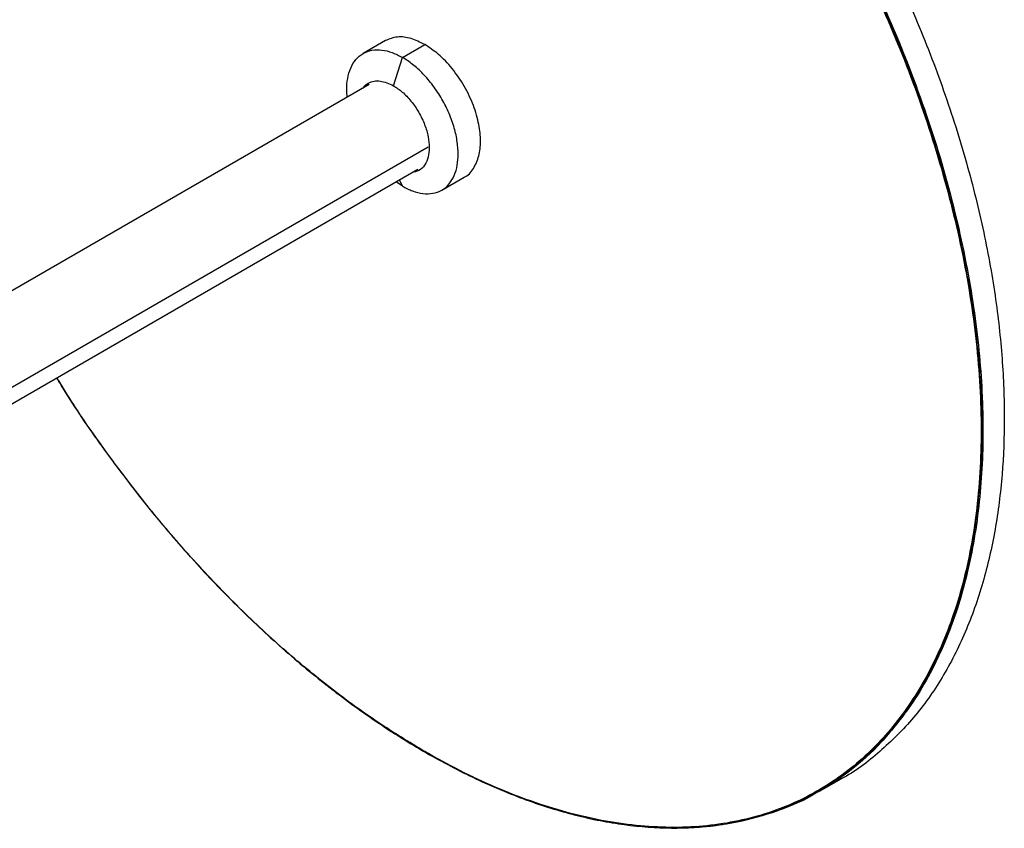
# Paper-space layout '_Isométrica' of a CAD drawing. Header units: millimetres. Extents: x 331 to 866, y 2746 to 3613.
# Tile 4 of 6: x 710 to 866, y 3238 to 3367. Entities that reach past the tile are written whole.
import ezdxf

# ---------------------------------------------------------------- set-up
doc = ezdxf.new("R2010")
doc.units = ezdxf.units.MM

psp = doc.layouts.new('_Isométrica')

# ---------------------------------------------------------------- linework, layer by layer
at = {"color": 7, "linetype": 'Continuous', "lineweight": 25}
for p, q in [((767.63, 3363.36), (764.09, 3361.31)), ((770.34, 3360.7), (773.88, 3362.74)), ((768.93, 3356.21), (770.34, 3360.7)), ((765.05, 3356.38), (623.39, 3274.61)), ((644.43, 3271.48), (774.41, 3346.51)), ((645.78, 3269.63), (772.8, 3342.96)), ((770.34, 3340.28), (769.34, 3340.96)), ((770.34, 3340.28), (769.86, 3341.26)), ((776.57, 3339.65), (780.13, 3341.7)), ((836.51, 3244.36), (839.91, 3246.32))]:
    psp.add_line(p, q, dxfattribs=at)
for points, knots in [([(850.43, 3257.38), (851.57, 3259.12), (853.88, 3262.67), (856.71, 3268.84), (859.07, 3275.73), (860.83, 3283.37), (861.95, 3291.66), (862.38, 3300.51), (862.1, 3309.84), (861.1, 3319.6), (859.36, 3329.72), (856.89, 3340.11), (853.71, 3350.61), (849.89, 3361.05), (845.49, 3371.28), (840.62, 3381.14), (835.38, 3390.53), (829.86, 3399.37), (824.1, 3407.68), (818.1, 3415.52), (811.78, 3423), (805.03, 3430.21), (797.88, 3437.05), (790.38, 3443.42), (782.64, 3449.17), (774.76, 3454.22), (766.82, 3458.48), (758.88, 3461.91), (750.97, 3464.47), (743.22, 3466.09), (735.71, 3466.76), (728.58, 3466.46), (721.93, 3465.2), (716.2, 3463.32), (712.91, 3461.48), (711.49, 3460.69)], [0, 0, 0, 0, 0.027946, 0.056743, 0.086328, 0.116622, 0.147531, 0.178386, 0.209619, 0.241109, 0.272731, 0.304926, 0.336983, 0.368768, 0.400154, 0.431023, 0.460736, 0.48976, 0.518022, 0.545461, 0.573407, 0.602204, 0.631789, 0.662083, 0.692992, 0.723847, 0.75508, 0.78657, 0.818192, 0.850387, 0.882444, 0.914229, 0.945615, 0.976484, 1, 1, 1, 1]), ([(777.41, 3456.64), (780.06, 3455.03), (785.45, 3451.75), (793.6, 3445.71), (801.84, 3438.73), (810.06, 3430.76), (818.12, 3421.87), (825.89, 3412.14), (833.24, 3401.72), (840.02, 3390.73), (846.14, 3379.35), (851.51, 3367.78), (856.04, 3356.19), (859.71, 3344.76), (862.5, 3333.66), (864.44, 3323.02), (865.56, 3312.97), (865.92, 3303.48), (865.56, 3294.4), (864.44, 3285.64), (862.5, 3277.24), (859.71, 3269.37), (856.04, 3262.18), (851.52, 3255.79), (846.1, 3250.52), (842.17, 3247.37), (839.91, 3246.32), (839.91, 3246.32)], [0, 0, 0, 0, 0.038188, 0.077662, 0.118308, 0.159986, 0.202528, 0.245742, 0.289415, 0.333322, 0.377229, 0.420902, 0.464116, 0.506658, 0.548336, 0.588982, 0.628456, 0.666644, 0.704832, 0.744305, 0.784952, 0.82663, 0.869172, 0.912385, 0.956059, 0.999966, 1, 1, 1, 1]), ([(774.02, 3454.68), (777.51, 3452.66), (781.09, 3450.36), (788.35, 3445.14), (792.03, 3442.24), (799.4, 3435.82), (803.1, 3432.32), (810.39, 3424.75), (813.99, 3420.69), (820.98, 3412.09), (824.38, 3407.55), (830.86, 3398.11), (833.94, 3393.2), (839.7, 3383.16), (842.37, 3378.03), (847.25, 3367.69), (849.45, 3362.48), (853.33, 3352.13), (855.01, 3346.99), (857.84, 3336.92), (858.99, 3331.99), (860.79, 3322.43), (861.44, 3317.82), (862.05, 3311.19), (862.2, 3309.03), (862.34, 3305.86), (862.37, 3304.82), (862.4, 3303.28), (862.4, 3302.77), (862.41, 3301.75), (862.41, 3301.25), (862.38, 3296.72), (862.14, 3292.71), (861.19, 3284.86), (860.47, 3281.02), (858.54, 3273.62), (857.31, 3270.07), (854.33, 3263.38), (852.58, 3260.25), (850.57, 3257.39)], [0, 0, 0, 0, 0.0625, 0.0625, 0.125, 0.125, 0.1875, 0.1875, 0.25, 0.25, 0.3125, 0.3125, 0.375, 0.375, 0.4375, 0.4375, 0.5, 0.5, 0.5625, 0.5625, 0.625, 0.625, 0.6875, 0.6875, 0.71875, 0.71875, 0.734375, 0.734375, 0.742188, 0.742188, 0.75, 0.75, 0.8125, 0.8125, 0.875, 0.875, 0.9375, 0.9375, 1, 1, 1, 1]), ([(773.88, 3454.43), (777.55, 3452.31), (781.29, 3449.89), (788.81, 3444.44), (792.58, 3441.42), (800.07, 3434.82), (803.78, 3431.25), (811.04, 3423.61), (814.59, 3419.56), (821.41, 3411.06), (824.69, 3406.63), (830.91, 3397.51), (833.84, 3392.82), (839.29, 3383.32), (841.81, 3378.51), (846.39, 3368.9), (848.46, 3364.1), (852.14, 3354.63), (853.81, 3349.79), (856.74, 3340.03), (857.99, 3335.11), (860.03, 3325.31), (860.81, 3320.43), (861.86, 3310.84), (862.12, 3306.14), (862.12, 3297.04), (861.86, 3292.64), (860.81, 3284.26), (860.03, 3280.28), (857.99, 3272.83), (856.74, 3269.36), (853.81, 3262.98), (852.14, 3260.08), (850.3, 3257.46)], [0, 0, 0, 0, 0.0625, 0.0625, 0.125, 0.125, 0.1875, 0.1875, 0.25, 0.25, 0.3125, 0.3125, 0.375, 0.375, 0.4375, 0.4375, 0.5, 0.5, 0.5625, 0.5625, 0.625, 0.625, 0.6875, 0.6875, 0.75, 0.75, 0.8125, 0.8125, 0.875, 0.875, 0.9375, 0.9375, 1, 1, 1, 1]), ([(773.88, 3362.74), (773.15, 3363.09), (771.65, 3363.83), (769.46, 3364.09), (768.24, 3363.6), (767.63, 3363.36)], [0, 0, 0, 0, 0.3140464, 0.6507733, 1, 1, 1, 1]), ([(780.13, 3341.7), (780.13, 3341.7), (780.77, 3341.9), (781.63, 3343.01), (782.54, 3344.94), (782.8, 3347.38), (782.53, 3350.11), (781.67, 3353.11), (780.21, 3356.19), (778.28, 3358.98), (776.11, 3361.26), (774.6, 3362.26), (773.88, 3362.74)], [0, 0, 0, 0, 0.000035, 0.116462, 0.228689, 0.333357, 0.438024, 0.550251, 0.666678, 0.783105, 0.895332, 1, 1, 1, 1]), ([(761.59, 3354.39), (761.55, 3354.79), (761.45, 3355.86), (761.61, 3357.43), (762.08, 3359.07), (762.9, 3360.42), (764.05, 3361.39), (765.46, 3361.9), (767.04, 3361.93), (768.69, 3361.55), (769.8, 3360.97), (770.34, 3360.7)], [0, 0, 0, 0, 0.067337, 0.176007, 0.291187, 0.411155, 0.533669, 0.656182, 0.77615, 0.89133, 1, 1, 1, 1]), ([(770.34, 3340.28), (770.86, 3339.98), (771.4, 3339.72), (772.5, 3339.33), (773.05, 3339.19), (774.14, 3339.06), (774.67, 3339.06), (775.68, 3339.24), (776.16, 3339.41), (777.02, 3339.91), (777.41, 3340.24), (778.07, 3341.03), (778.34, 3341.48), (778.78, 3342.49), (778.93, 3343.04), (779.13, 3344.19), (779.18, 3344.79), (779.18, 3345.99), (779.13, 3346.64), (778.93, 3348.02), (778.78, 3348.75), (778.34, 3350.25), (778.07, 3351.03), (777.41, 3352.58), (777.02, 3353.35), (776.16, 3354.85), (775.68, 3355.57), (774.67, 3356.91), (774.14, 3357.54), (773.05, 3358.66), (772.5, 3359.16), (771.4, 3360.03), (770.86, 3360.4), (770.34, 3360.7)], [0, 0, 0, 0, 0.0625, 0.0625, 0.125, 0.125, 0.1875, 0.1875, 0.25, 0.25, 0.3125, 0.3125, 0.375, 0.375, 0.4375, 0.4375, 0.5, 0.5, 0.5625, 0.5625, 0.625, 0.625, 0.6875, 0.6875, 0.75, 0.75, 0.8125, 0.8125, 0.875, 0.875, 0.9375, 0.9375, 1, 1, 1, 1]), ([(764.11, 3355.84), (764.13, 3355.89), (764.34, 3356.24), (764.91, 3356.64), (765.8, 3356.98), (767.12, 3357.02), (768.22, 3356.53), (768.93, 3356.21)], [0, 0, 0, 0, 0.032389, 0.234048, 0.435707, 0.633175, 1, 1, 1, 1]), ([(768.93, 3356.21), (769.39, 3355.9), (770.36, 3355.26), (771.74, 3353.8), (772.98, 3352.01), (773.91, 3350.05), (774.47, 3348.13), (774.64, 3346.37), (774.47, 3344.82), (773.91, 3343.55), (773.04, 3342.67), (772.26, 3342.51), (771.9, 3342.44)], [0, 0, 0, 0, 0.095389, 0.197668, 0.303774, 0.409881, 0.512159, 0.607548, 0.702938, 0.805216, 0.911323, 1, 1, 1, 1]), ([(715.49, 3309.88), (716.35, 3308.48), (718.98, 3304.2), (723.75, 3297.44), (729.73, 3289.59), (736.06, 3282.1), (742.81, 3274.9), (749.96, 3268.06), (757.46, 3261.69), (765.19, 3255.94), (773.08, 3250.89), (781.01, 3246.63), (788.96, 3243.2), (796.86, 3240.64), (804.62, 3239.01), (812.13, 3238.35), (819.25, 3238.65), (825.9, 3239.91), (831.64, 3241.79), (834.93, 3243.62), (836.35, 3244.42)], [0, 0, 0, 0, 0.02609, 0.080034, 0.132408, 0.185749, 0.240715, 0.297185, 0.355008, 0.414006, 0.472898, 0.532513, 0.592621, 0.652977, 0.714428, 0.775617, 0.836287, 0.896194, 0.955115, 1, 1, 1, 1]), ([(773.88, 3250.63), (771.4, 3252.13), (766.4, 3255.15), (758.88, 3260.64), (751.37, 3266.85), (743.94, 3273.81), (736.68, 3281.44), (729.69, 3289.66), (723.08, 3298.41), (718.34, 3305.19), (715.97, 3309.12), (715.51, 3309.89)], [0, 0, 0, 0, 0.116447, 0.235122, 0.355644, 0.477588, 0.600499, 0.723899, 0.847299, 0.97021, 1, 1, 1, 1]), ([(850.3, 3257.46), (848.46, 3254.84), (846.39, 3252.43), (841.81, 3248.12), (839.29, 3246.22), (833.84, 3243.01), (830.91, 3241.71), (824.69, 3239.76), (821.41, 3239.11), (814.59, 3238.5), (811.04, 3238.54), (803.78, 3239.28), (800.07, 3239.99), (792.58, 3242.04), (788.81, 3243.38), (781.29, 3246.61), (777.55, 3248.5), (773.88, 3250.63)], [0, 0, 0, 0, 0.125, 0.125, 0.25, 0.25, 0.375, 0.375, 0.5, 0.5, 0.625, 0.625, 0.75, 0.75, 0.875, 0.875, 1, 1, 1, 1]), ([(836.35, 3244.42), (836.73, 3244.61), (838.91, 3245.71), (842.4, 3248.46), (846.77, 3252.52), (849.22, 3255.77), (850.43, 3257.38)], [0, 0, 0, 0, 0.068154, 0.387374, 0.698209, 1, 1, 1, 1]), ([(850.57, 3257.39), (849.18, 3255.58), (846.4, 3251.96), (841.67, 3247.62), (838.15, 3245.43), (836.49, 3244.4)], [0, 0, 0, 0, 0.343269, 0.689213, 1, 1, 1, 1]), ([(781.53, 3246.6), (781.35, 3246.68), (778.86, 3247.76), (776.35, 3249.21), (774.02, 3250.54)], [0, 0, 0, 0, 0.073671, 1, 1, 1, 1]), ([(836.49, 3244.4), (836.3, 3244.27), (834.29, 3242.92), (829.99, 3241.18), (823.6, 3239.34), (817.96, 3238.5), (814.37, 3238.59), (813.16, 3238.61)], [0, 0, 0, 0, 0.029265, 0.308032, 0.585533, 0.860652, 1, 1, 1, 1])]:
    psp.add_open_spline(points, degree=3, knots=knots, dxfattribs=at)
for points in [[(850.3, 3257.46), (850.33, 3257.42), (850.38, 3257.39), (850.43, 3257.38)], [(850.43, 3257.38), (850.48, 3257.36), (850.53, 3257.37), (850.57, 3257.39)]]:
    psp.add_open_spline(points, degree=3, dxfattribs=at)

doc.saveas('drawing.dxf')
